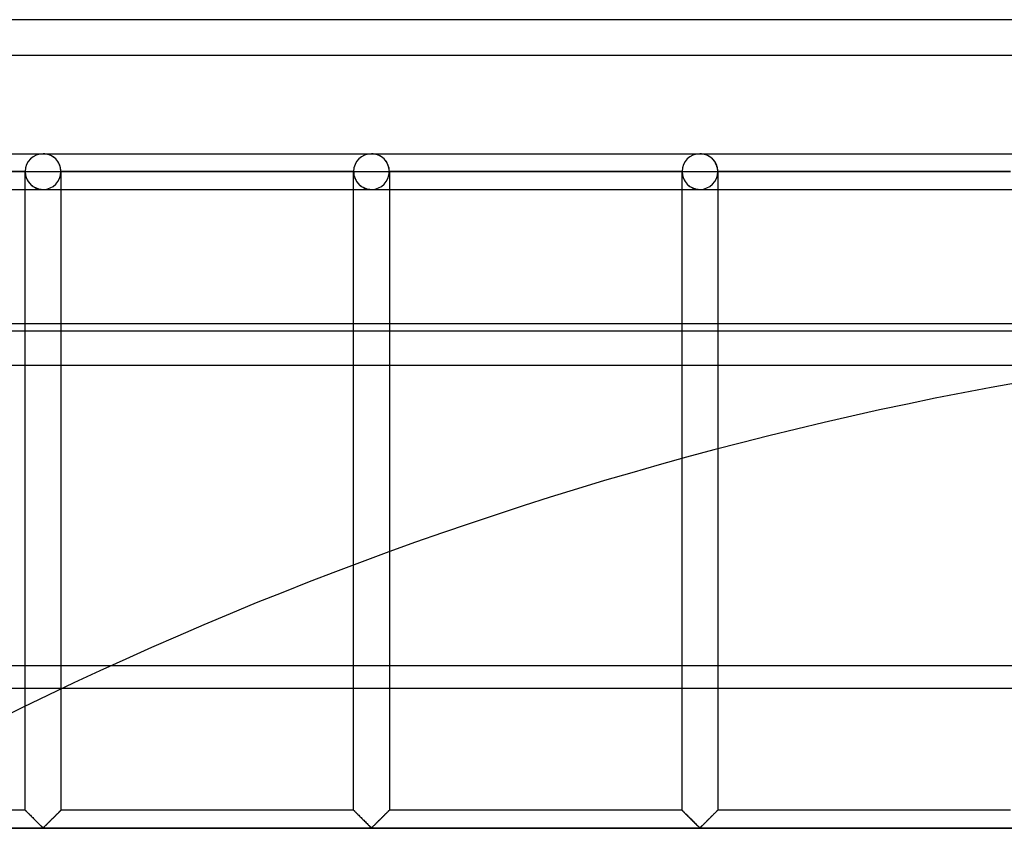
# Model space of a CAD drawing. Header units: millimetres. Extents: x -572 to 572, y -572 to 572.
# Tile 21 of 51: x -233 to -95, y 459 to 572. Entities that reach past the tile are written whole.
import ezdxf

# ---------------------------------------------------------------- set-up
doc = ezdxf.new("R2010")
doc.units = ezdxf.units.MM
doc.layers.add('MAIN-1', color=7, linetype='Continuous')
doc.layers.add('MAIN-2', color=7, linetype='Continuous')

msp = doc.modelspace()

# ---------------------------------------------------------------- linework, layer by layer
at = {"layer": 'MAIN-1'}
for p, q in [((572.5, 572.5), (-572.5, 572.5)), ((-530, 530), (530, 530)), ((527.5, 528.92), (-527.5, 528.92)), ((-527.5, 482.13), (527.5, 482.13))]:
    msp.add_line(p, q, dxfattribs=at)
at = {"layer": 'MAIN-2'}
for p, q in [((567.5, 567.5), (-567.5, 567.5)), ((-275.62, 553.75), (-229.69, 553.75)), ((-275.62, 553.75), (-229.69, 553.75)), ((-229.69, 553.75), (-183.75, 553.75)), ((-229.69, 553.75), (-183.75, 553.75)), ((-183.75, 553.75), (-137.81, 553.75)), ((-183.75, 553.75), (-137.81, 553.75)), ((-137.81, 553.75), (-91.88, 553.75)), ((-137.81, 553.75), (-91.88, 553.75)), ((-232.19, 551.25), (-273.13, 551.25)), ((-273.13, 551.25), (-232.19, 551.25)), ((-232.19, 551.25), (-273.13, 551.25)), ((-273.13, 551.25), (-232.19, 551.25)), ((-232.19, 551.25), (-232.19, 551.25)), ((-232.19, 461.88), (-232.19, 551.25)), ((-232.19, 551.25), (-232.19, 551.25)), ((-232.19, 551.25), (-232.19, 551.25)), ((-232.19, 551.25), (-229.69, 551.25)), ((-229.69, 551.25), (-227.19, 551.25)), ((-227.19, 551.25), (-227.19, 551.25)), ((-227.19, 551.25), (-227.19, 461.88)), ((-227.19, 551.25), (-227.19, 551.25)), ((-186.25, 551.25), (-227.19, 551.25)), ((-227.19, 551.25), (-186.25, 551.25)), ((-227.19, 551.25), (-227.19, 551.25)), ((-186.25, 551.25), (-227.19, 551.25)), ((-227.19, 551.25), (-186.25, 551.25)), ((-186.25, 551.25), (-186.25, 551.25)), ((-186.25, 461.88), (-186.25, 551.25)), ((-186.25, 551.25), (-186.25, 551.25)), ((-186.25, 551.25), (-186.25, 551.25)), ((-186.25, 551.25), (-183.75, 551.25)), ((-183.75, 551.25), (-181.25, 551.25)), ((-181.25, 551.25), (-181.25, 551.25)), ((-181.25, 551.25), (-181.25, 461.88)), ((-181.25, 551.25), (-181.25, 551.25)), ((-140.31, 551.25), (-181.25, 551.25)), ((-181.25, 551.25), (-140.31, 551.25)), ((-181.25, 551.25), (-181.25, 551.25)), ((-140.31, 551.25), (-181.25, 551.25)), ((-181.25, 551.25), (-140.31, 551.25)), ((-140.31, 551.25), (-140.31, 551.25)), ((-140.31, 461.88), (-140.31, 551.25)), ((-140.31, 551.25), (-140.31, 551.25)), ((-140.31, 551.25), (-140.31, 551.25)), ((-140.31, 551.25), (-137.81, 551.25)), ((-137.81, 551.25), (-135.31, 551.25)), ((-135.31, 551.25), (-135.31, 551.25)), ((-135.31, 551.25), (-135.31, 461.88)), ((-135.31, 551.25), (-135.31, 551.25)), ((-94.37, 551.25), (-135.31, 551.25)), ((-135.31, 551.25), (-94.37, 551.25)), ((-135.31, 551.25), (-135.31, 551.25)), ((-94.37, 551.25), (-135.31, 551.25)), ((-135.31, 551.25), (-94.37, 551.25)), ((-275.62, 548.75), (-229.69, 548.75)), ((-275.62, 548.75), (-229.69, 548.75)), ((-229.69, 548.75), (-183.75, 548.75)), ((-229.69, 548.75), (-183.75, 548.75)), ((-183.75, 548.75), (-137.81, 548.75)), ((-183.75, 548.75), (-137.81, 548.75)), ((-137.81, 548.75), (-91.88, 548.75)), ((-137.81, 548.75), (-91.88, 548.75)), ((-527.5, 524.17), (527.5, 524.17)), ((527.5, 478.92), (-527.5, 478.92)), ((-232.19, 461.88), (-273.13, 461.88)), ((-232.18, 461.87), (-232.19, 461.88)), ((-232.19, 461.88), (-232.18, 461.87)), ((-232.17, 461.86), (-232.18, 461.87)), ((-232.18, 461.87), (-232.16, 461.85)), ((-232.15, 461.83), (-232.17, 461.86)), ((-232.16, 461.85), (-232.12, 461.81)), ((-232.12, 461.8), (-232.15, 461.83)), ((-232.12, 461.81), (-232.08, 461.77)), ((-232.08, 461.76), (-232.12, 461.8)), ((-232.08, 461.77), (-232.02, 461.71)), ((-232.03, 461.72), (-232.08, 461.76)), ((-231.97, 461.66), (-232.03, 461.72)), ((-232.02, 461.71), (-231.95, 461.64)), ((-231.91, 461.6), (-231.97, 461.66)), ((-231.95, 461.64), (-231.87, 461.56)), ((-231.85, 461.53), (-231.91, 461.6)), ((-231.87, 461.56), (-231.78, 461.47)), ((-231.77, 461.46), (-231.85, 461.53)), ((-231.78, 461.47), (-231.68, 461.37)), ((-231.69, 461.38), (-231.77, 461.46)), ((-227.71, 461.35), (-227.66, 461.41)), ((-227.6, 461.46), (-227.68, 461.38)), ((-227.66, 461.41), (-227.6, 461.46)), ((-227.53, 461.53), (-227.6, 461.46)), ((-227.6, 461.46), (-227.55, 461.51)), ((-227.55, 461.51), (-227.5, 461.56)), ((-227.46, 461.6), (-227.53, 461.53)), ((-227.5, 461.56), (-227.45, 461.61)), ((-227.4, 461.66), (-227.46, 461.6)), ((-227.45, 461.61), (-227.41, 461.66)), ((-227.41, 461.66), (-227.37, 461.7)), ((-227.35, 461.72), (-227.4, 461.66)), ((-227.37, 461.7), (-227.33, 461.73)), ((-227.3, 461.76), (-227.35, 461.72)), ((-227.33, 461.73), (-227.3, 461.77)), ((-227.26, 461.8), (-227.3, 461.76)), ((-227.3, 461.77), (-227.27, 461.79)), ((-227.27, 461.79), (-227.25, 461.82)), ((-227.23, 461.83), (-227.26, 461.8)), ((-227.25, 461.82), (-227.22, 461.84)), ((-227.21, 461.86), (-227.23, 461.83)), ((-227.22, 461.84), (-227.21, 461.85)), ((-227.19, 461.87), (-227.21, 461.86)), ((-227.21, 461.85), (-227.2, 461.87)), ((-227.2, 461.87), (-227.19, 461.87)), ((-227.19, 461.88), (-227.19, 461.87)), ((-227.19, 461.87), (-227.19, 461.88)), ((-186.25, 461.88), (-227.19, 461.88)), ((-186.24, 461.87), (-186.25, 461.88)), ((-186.25, 461.88), (-186.24, 461.87)), ((-186.23, 461.86), (-186.24, 461.87)), ((-186.24, 461.87), (-186.22, 461.85)), ((-186.21, 461.83), (-186.23, 461.86)), ((-186.22, 461.85), (-186.19, 461.81)), ((-186.18, 461.8), (-186.21, 461.83)), ((-186.19, 461.81), (-186.14, 461.77)), ((-186.14, 461.76), (-186.18, 461.8)), ((-186.14, 461.77), (-186.08, 461.71)), ((-186.09, 461.72), (-186.14, 461.76)), ((-186.04, 461.66), (-186.09, 461.72)), ((-186.08, 461.71), (-186.01, 461.64)), ((-185.98, 461.6), (-186.04, 461.66)), ((-186.01, 461.64), (-185.93, 461.56)), ((-185.91, 461.53), (-185.98, 461.6)), ((-185.93, 461.56), (-185.84, 461.47)), ((-185.83, 461.46), (-185.91, 461.53)), ((-185.84, 461.47), (-185.74, 461.37)), ((-185.76, 461.38), (-185.83, 461.46)), ((-181.78, 461.35), (-181.72, 461.41)), ((-181.67, 461.46), (-181.74, 461.38)), ((-181.72, 461.41), (-181.66, 461.46)), ((-181.59, 461.53), (-181.67, 461.46)), ((-181.66, 461.46), (-181.61, 461.51)), ((-181.61, 461.51), (-181.56, 461.56)), ((-181.52, 461.6), (-181.59, 461.53)), ((-181.56, 461.56), (-181.51, 461.61)), ((-181.46, 461.66), (-181.52, 461.6)), ((-181.51, 461.61), (-181.47, 461.66)), ((-181.47, 461.66), (-181.43, 461.7)), ((-181.41, 461.72), (-181.46, 461.66)), ((-181.43, 461.7), (-181.39, 461.73)), ((-181.36, 461.76), (-181.41, 461.72)), ((-181.39, 461.73), (-181.36, 461.77)), ((-181.32, 461.8), (-181.36, 461.76)), ((-181.36, 461.77), (-181.33, 461.79)), ((-181.33, 461.79), (-181.31, 461.82)), ((-181.29, 461.83), (-181.32, 461.8)), ((-181.31, 461.82), (-181.29, 461.84)), ((-181.27, 461.86), (-181.29, 461.83)), ((-181.29, 461.84), (-181.27, 461.85)), ((-181.26, 461.87), (-181.27, 461.86)), ((-181.27, 461.85), (-181.26, 461.87)), ((-181.25, 461.88), (-181.26, 461.87)), ((-181.26, 461.87), (-181.25, 461.87)), ((-181.25, 461.87), (-181.25, 461.88)), ((-140.31, 461.88), (-181.25, 461.88)), ((-140.31, 461.87), (-140.31, 461.88)), ((-140.31, 461.88), (-140.3, 461.87)), ((-140.29, 461.86), (-140.31, 461.87)), ((-140.3, 461.87), (-140.28, 461.85)), ((-140.27, 461.83), (-140.29, 461.86)), ((-140.28, 461.85), (-140.25, 461.81)), ((-140.24, 461.8), (-140.27, 461.83)), ((-140.25, 461.81), (-140.2, 461.77)), ((-140.2, 461.76), (-140.24, 461.8)), ((-140.2, 461.77), (-140.14, 461.71)), ((-140.15, 461.72), (-140.2, 461.76)), ((-140.1, 461.66), (-140.15, 461.72)), ((-140.14, 461.71), (-140.07, 461.64)), ((-140.04, 461.6), (-140.1, 461.66)), ((-140.07, 461.64), (-139.99, 461.56)), ((-139.97, 461.53), (-140.04, 461.6)), ((-139.99, 461.56), (-139.9, 461.47)), ((-139.9, 461.46), (-139.97, 461.53)), ((-139.9, 461.47), (-139.81, 461.37)), ((-139.82, 461.38), (-139.9, 461.46)), ((-135.84, 461.35), (-135.78, 461.41)), ((-135.73, 461.46), (-135.81, 461.38)), ((-135.78, 461.41), (-135.73, 461.46)), ((-135.65, 461.53), (-135.73, 461.46)), ((-135.73, 461.46), (-135.67, 461.51)), ((-135.67, 461.51), (-135.62, 461.56)), ((-135.59, 461.6), (-135.65, 461.53)), ((-135.62, 461.56), (-135.58, 461.61)), ((-135.53, 461.66), (-135.59, 461.6)), ((-135.58, 461.61), (-135.53, 461.66)), ((-135.47, 461.72), (-135.53, 461.66)), ((-135.53, 461.66), (-135.49, 461.7)), ((-135.49, 461.7), (-135.46, 461.73)), ((-135.42, 461.76), (-135.47, 461.72)), ((-135.46, 461.73), (-135.42, 461.77)), ((-135.38, 461.8), (-135.42, 461.76)), ((-135.42, 461.77), (-135.39, 461.79)), ((-135.39, 461.79), (-135.37, 461.82)), ((-135.35, 461.83), (-135.38, 461.8)), ((-135.37, 461.82), (-135.35, 461.84)), ((-135.33, 461.86), (-135.35, 461.83)), ((-135.35, 461.84), (-135.33, 461.85)), ((-135.32, 461.87), (-135.33, 461.86)), ((-135.33, 461.85), (-135.32, 461.87)), ((-135.31, 461.88), (-135.32, 461.87)), ((-135.32, 461.87), (-135.31, 461.88)), ((-135.32, 461.87), (-135.32, 461.87)), ((-94.37, 461.88), (-135.31, 461.88)), ((-231.61, 461.3), (-231.69, 461.38)), ((-231.68, 461.37), (-231.58, 461.27)), ((-231.53, 461.22), (-231.61, 461.3)), ((-231.58, 461.27), (-231.47, 461.16)), ((-231.44, 461.13), (-231.53, 461.22)), ((-231.47, 461.16), (-231.37, 461.05)), ((-231.36, 461.04), (-231.44, 461.13)), ((-231.37, 461.05), (-231.25, 460.94)), ((-231.27, 460.95), (-231.36, 461.04)), ((-231.17, 460.86), (-231.27, 460.95)), ((-231.25, 460.94), (-231.14, 460.83)), ((-231.08, 460.77), (-231.17, 460.86)), ((-231.14, 460.83), (-231.02, 460.71)), ((-230.98, 460.67), (-231.08, 460.77)), ((-231.02, 460.71), (-230.9, 460.59)), ((-230.88, 460.57), (-230.98, 460.67)), ((-230.9, 460.59), (-230.78, 460.47)), ((-230.79, 460.48), (-230.88, 460.57)), ((-230.69, 460.38), (-230.79, 460.48)), ((-230.78, 460.47), (-230.66, 460.35)), ((-230.6, 460.29), (-230.69, 460.38)), ((-230.66, 460.35), (-230.54, 460.23)), ((-230.5, 460.19), (-230.6, 460.29)), ((-230.54, 460.23), (-230.42, 460.12)), ((-230.41, 460.1), (-230.5, 460.19)), ((-230.42, 460.12), (-230.31, 460)), ((-230.32, 460.01), (-230.41, 460.1)), ((-229.09, 459.97), (-229.03, 460.04)), ((-228.97, 460.1), (-229.06, 460.01)), ((-229.03, 460.04), (-228.96, 460.1)), ((-228.87, 460.19), (-228.97, 460.1)), ((-228.96, 460.1), (-228.9, 460.17)), ((-228.9, 460.17), (-228.83, 460.24)), ((-228.78, 460.29), (-228.87, 460.19)), ((-228.83, 460.24), (-228.76, 460.3)), ((-228.68, 460.38), (-228.78, 460.29)), ((-228.76, 460.3), (-228.69, 460.37)), ((-228.69, 460.37), (-228.62, 460.44)), ((-228.59, 460.48), (-228.68, 460.38)), ((-228.62, 460.44), (-228.56, 460.51)), ((-228.49, 460.57), (-228.59, 460.48)), ((-228.56, 460.51), (-228.49, 460.58)), ((-228.39, 460.67), (-228.49, 460.57)), ((-228.49, 460.58), (-228.42, 460.65)), ((-228.42, 460.65), (-228.35, 460.72)), ((-228.3, 460.77), (-228.39, 460.67)), ((-228.35, 460.72), (-228.28, 460.78)), ((-228.2, 460.86), (-228.3, 460.77)), ((-228.28, 460.78), (-228.21, 460.85)), ((-228.21, 460.85), (-228.15, 460.92)), ((-228.11, 460.95), (-228.2, 460.86)), ((-228.15, 460.92), (-228.08, 460.98)), ((-228.02, 461.04), (-228.11, 460.95)), ((-228.08, 460.98), (-228.02, 461.05)), ((-227.93, 461.13), (-228.02, 461.04)), ((-228.02, 461.05), (-227.95, 461.11)), ((-227.95, 461.11), (-227.89, 461.17)), ((-227.85, 461.22), (-227.93, 461.13)), ((-227.89, 461.17), (-227.83, 461.23)), ((-227.76, 461.3), (-227.85, 461.22)), ((-227.83, 461.23), (-227.77, 461.29)), ((-227.77, 461.29), (-227.71, 461.35)), ((-227.68, 461.38), (-227.76, 461.3)), ((-185.68, 461.3), (-185.76, 461.38)), ((-185.74, 461.37), (-185.64, 461.27)), ((-185.59, 461.22), (-185.68, 461.3)), ((-185.64, 461.27), (-185.54, 461.16)), ((-185.51, 461.13), (-185.59, 461.22)), ((-185.54, 461.16), (-185.43, 461.05)), ((-185.42, 461.04), (-185.51, 461.13)), ((-185.43, 461.05), (-185.32, 460.94)), ((-185.33, 460.95), (-185.42, 461.04)), ((-185.23, 460.86), (-185.33, 460.95)), ((-185.32, 460.94), (-185.2, 460.83)), ((-185.14, 460.77), (-185.23, 460.86)), ((-185.2, 460.83), (-185.08, 460.71)), ((-185.04, 460.67), (-185.14, 460.77)), ((-185.08, 460.71), (-184.96, 460.59)), ((-184.95, 460.57), (-185.04, 460.67)), ((-184.96, 460.59), (-184.84, 460.47)), ((-184.85, 460.48), (-184.95, 460.57)), ((-184.75, 460.38), (-184.85, 460.48)), ((-184.84, 460.47), (-184.72, 460.35)), ((-184.66, 460.29), (-184.75, 460.38)), ((-184.72, 460.35), (-184.6, 460.23)), ((-184.56, 460.19), (-184.66, 460.29)), ((-184.6, 460.23), (-184.49, 460.12)), ((-184.47, 460.1), (-184.56, 460.19)), ((-184.49, 460.12), (-184.37, 460)), ((-184.38, 460.01), (-184.47, 460.1)), ((-183.16, 459.97), (-183.09, 460.04)), ((-183.03, 460.1), (-183.12, 460.01)), ((-183.09, 460.04), (-183.02, 460.1)), ((-182.94, 460.19), (-183.03, 460.1)), ((-183.02, 460.1), (-182.96, 460.17)), ((-182.96, 460.17), (-182.89, 460.24)), ((-182.84, 460.29), (-182.94, 460.19)), ((-182.89, 460.24), (-182.82, 460.3)), ((-182.75, 460.38), (-182.84, 460.29)), ((-182.82, 460.3), (-182.76, 460.37)), ((-182.76, 460.37), (-182.69, 460.44)), ((-182.65, 460.48), (-182.75, 460.38)), ((-182.69, 460.44), (-182.62, 460.51)), ((-182.55, 460.57), (-182.65, 460.48)), ((-182.62, 460.51), (-182.55, 460.58)), ((-182.46, 460.67), (-182.55, 460.57)), ((-182.55, 460.58), (-182.48, 460.65)), ((-182.48, 460.65), (-182.41, 460.72)), ((-182.36, 460.77), (-182.46, 460.67)), ((-182.41, 460.72), (-182.34, 460.78)), ((-182.27, 460.86), (-182.36, 460.77)), ((-182.34, 460.78), (-182.28, 460.85)), ((-182.28, 460.85), (-182.21, 460.92)), ((-182.17, 460.95), (-182.27, 460.86)), ((-182.21, 460.92), (-182.14, 460.98)), ((-182.08, 461.04), (-182.17, 460.95)), ((-182.14, 460.98), (-182.08, 461.05)), ((-181.99, 461.13), (-182.08, 461.04)), ((-182.08, 461.05), (-182.02, 461.11)), ((-182.02, 461.11), (-181.95, 461.17)), ((-181.91, 461.22), (-181.99, 461.13)), ((-181.95, 461.17), (-181.89, 461.23)), ((-181.82, 461.3), (-181.91, 461.22)), ((-181.89, 461.23), (-181.83, 461.29)), ((-181.83, 461.29), (-181.78, 461.35)), ((-181.74, 461.38), (-181.82, 461.3)), ((-139.74, 461.3), (-139.82, 461.38)), ((-139.81, 461.37), (-139.7, 461.27)), ((-139.65, 461.22), (-139.74, 461.3)), ((-139.7, 461.27), (-139.6, 461.16)), ((-139.57, 461.13), (-139.65, 461.22)), ((-139.6, 461.16), (-139.49, 461.05)), ((-139.48, 461.04), (-139.57, 461.13)), ((-139.49, 461.05), (-139.38, 460.94)), ((-139.39, 460.95), (-139.48, 461.04)), ((-139.3, 460.86), (-139.39, 460.95)), ((-139.38, 460.94), (-139.26, 460.83)), ((-139.2, 460.77), (-139.3, 460.86)), ((-139.26, 460.83), (-139.14, 460.71)), ((-139.11, 460.67), (-139.2, 460.77)), ((-139.14, 460.71), (-139.02, 460.59)), ((-139.01, 460.57), (-139.11, 460.67)), ((-139.02, 460.59), (-138.9, 460.47)), ((-138.91, 460.48), (-139.01, 460.57)), ((-138.82, 460.38), (-138.91, 460.48)), ((-138.9, 460.47), (-138.78, 460.35)), ((-138.72, 460.29), (-138.82, 460.38)), ((-138.78, 460.35), (-138.67, 460.23)), ((-138.63, 460.19), (-138.72, 460.29)), ((-138.67, 460.23), (-138.55, 460.12)), ((-138.53, 460.1), (-138.63, 460.19)), ((-138.55, 460.12), (-138.44, 460)), ((-138.44, 460.01), (-138.53, 460.1)), ((-137.22, 459.97), (-137.15, 460.04)), ((-137.09, 460.1), (-137.18, 460.01)), ((-137.15, 460.04), (-137.09, 460.1)), ((-137, 460.19), (-137.09, 460.1)), ((-137.09, 460.1), (-137.02, 460.17)), ((-137.02, 460.17), (-136.95, 460.24)), ((-136.9, 460.29), (-137, 460.19)), ((-136.95, 460.24), (-136.89, 460.3)), ((-136.81, 460.38), (-136.9, 460.29)), ((-136.89, 460.3), (-136.82, 460.37)), ((-136.82, 460.37), (-136.75, 460.44)), ((-136.71, 460.48), (-136.81, 460.38)), ((-136.75, 460.44), (-136.68, 460.51)), ((-136.62, 460.57), (-136.71, 460.48)), ((-136.68, 460.51), (-136.61, 460.58)), ((-136.52, 460.67), (-136.62, 460.57)), ((-136.61, 460.58), (-136.54, 460.65)), ((-136.54, 460.65), (-136.47, 460.72)), ((-136.42, 460.77), (-136.52, 460.67)), ((-136.47, 460.72), (-136.41, 460.78)), ((-136.33, 460.86), (-136.42, 460.77)), ((-136.41, 460.78), (-136.34, 460.85)), ((-136.34, 460.85), (-136.27, 460.92)), ((-136.23, 460.95), (-136.33, 460.86)), ((-136.27, 460.92), (-136.21, 460.98)), ((-136.14, 461.04), (-136.23, 460.95)), ((-136.21, 460.98), (-136.14, 461.05)), ((-136.06, 461.13), (-136.14, 461.04)), ((-136.14, 461.05), (-136.08, 461.11)), ((-136.08, 461.11), (-136.02, 461.17)), ((-135.97, 461.22), (-136.06, 461.13)), ((-136.02, 461.17), (-135.96, 461.23)), ((-135.89, 461.3), (-135.97, 461.22)), ((-135.96, 461.23), (-135.9, 461.29)), ((-135.9, 461.29), (-135.84, 461.35)), ((-135.81, 461.38), (-135.89, 461.3)), ((-551.25, 459.38), (551.25, 459.38)), ((548.75, 459.38), (-548.75, 459.38)), ((-230.23, 459.92), (-230.32, 460.01)), ((-230.31, 460), (-230.2, 459.89)), ((-230.14, 459.83), (-230.23, 459.92)), ((-230.2, 459.89), (-230.09, 459.79)), ((-230.05, 459.75), (-230.14, 459.83)), ((-230.09, 459.79), (-229.99, 459.69)), ((-229.97, 459.67), (-230.05, 459.75)), ((-229.99, 459.69), (-229.89, 459.59)), ((-229.9, 459.59), (-229.97, 459.67)), ((-229.82, 459.53), (-229.9, 459.59)), ((-229.89, 459.59), (-229.8, 459.51)), ((-229.74, 459.46), (-229.82, 459.53)), ((-229.8, 459.51), (-229.69, 459.45)), ((-229.63, 459.46), (-229.74, 459.46)), ((-229.69, 459.45), (-229.61, 459.48)), ((-229.55, 459.53), (-229.63, 459.46)), ((-229.61, 459.48), (-229.56, 459.52)), ((-229.56, 459.52), (-229.51, 459.57)), ((-229.48, 459.59), (-229.55, 459.53)), ((-229.51, 459.57), (-229.45, 459.62)), ((-229.4, 459.67), (-229.48, 459.59)), ((-229.45, 459.62), (-229.4, 459.67)), ((-229.32, 459.75), (-229.4, 459.67)), ((-229.4, 459.67), (-229.34, 459.73)), ((-229.34, 459.73), (-229.28, 459.79)), ((-229.24, 459.83), (-229.32, 459.75)), ((-229.28, 459.79), (-229.22, 459.85)), ((-229.15, 459.92), (-229.24, 459.83)), ((-229.22, 459.85), (-229.16, 459.91)), ((-229.16, 459.91), (-229.09, 459.97)), ((-229.06, 460.01), (-229.15, 459.92)), ((-184.29, 459.92), (-184.38, 460.01)), ((-184.37, 460), (-184.26, 459.89)), ((-184.2, 459.83), (-184.29, 459.92)), ((-184.26, 459.89), (-184.15, 459.79)), ((-184.12, 459.75), (-184.2, 459.83)), ((-184.15, 459.79), (-184.05, 459.69)), ((-184.04, 459.67), (-184.12, 459.75)), ((-184.05, 459.69), (-183.96, 459.59)), ((-183.96, 459.59), (-184.04, 459.67)), ((-183.88, 459.53), (-183.96, 459.59)), ((-183.96, 459.59), (-183.86, 459.51)), ((-183.81, 459.46), (-183.88, 459.53)), ((-183.86, 459.51), (-183.75, 459.45)), ((-183.69, 459.46), (-183.81, 459.46)), ((-183.75, 459.45), (-183.68, 459.48)), ((-183.62, 459.53), (-183.69, 459.46)), ((-183.68, 459.48), (-183.62, 459.52)), ((-183.54, 459.59), (-183.62, 459.53)), ((-183.62, 459.52), (-183.57, 459.57)), ((-183.57, 459.57), (-183.52, 459.62)), ((-183.46, 459.67), (-183.54, 459.59)), ((-183.52, 459.62), (-183.46, 459.67)), ((-183.38, 459.75), (-183.46, 459.67)), ((-183.46, 459.67), (-183.4, 459.73)), ((-183.4, 459.73), (-183.34, 459.79)), ((-183.3, 459.83), (-183.38, 459.75)), ((-183.34, 459.79), (-183.28, 459.85)), ((-183.21, 459.92), (-183.3, 459.83)), ((-183.28, 459.85), (-183.22, 459.91)), ((-183.22, 459.91), (-183.16, 459.97)), ((-183.12, 460.01), (-183.21, 459.92)), ((-138.35, 459.92), (-138.44, 460.01)), ((-138.44, 460), (-138.32, 459.89)), ((-138.26, 459.83), (-138.35, 459.92)), ((-138.32, 459.89), (-138.22, 459.79)), ((-138.18, 459.75), (-138.26, 459.83)), ((-138.22, 459.79), (-138.12, 459.69)), ((-138.1, 459.67), (-138.18, 459.75)), ((-138.12, 459.69), (-138.02, 459.59)), ((-138.02, 459.59), (-138.1, 459.67)), ((-137.95, 459.53), (-138.02, 459.59)), ((-138.02, 459.59), (-137.93, 459.51)), ((-137.87, 459.46), (-137.95, 459.53)), ((-137.93, 459.51), (-137.81, 459.45)), ((-137.76, 459.46), (-137.87, 459.46)), ((-137.81, 459.45), (-137.74, 459.48)), ((-137.68, 459.53), (-137.76, 459.46)), ((-137.74, 459.48), (-137.68, 459.52)), ((-137.6, 459.59), (-137.68, 459.53)), ((-137.68, 459.52), (-137.63, 459.57)), ((-137.63, 459.57), (-137.58, 459.62)), ((-137.53, 459.67), (-137.6, 459.59)), ((-137.58, 459.62), (-137.52, 459.67)), ((-137.45, 459.75), (-137.53, 459.67)), ((-137.52, 459.67), (-137.46, 459.73)), ((-137.46, 459.73), (-137.41, 459.79)), ((-137.36, 459.83), (-137.45, 459.75)), ((-137.41, 459.79), (-137.34, 459.85)), ((-137.27, 459.92), (-137.36, 459.83)), ((-137.34, 459.85), (-137.28, 459.91)), ((-137.28, 459.91), (-137.22, 459.97)), ((-137.18, 460.01), (-137.27, 459.92))]:
    msp.add_line(p, q, dxfattribs=at)
for centre, radius, start, end in [((-229.69, 551.25), 2.5, 0, 180), ((-183.75, 551.25), 2.5, 0, 180), ((-137.81, 551.25), 2.5, 0, 180), ((-229.69, 551.25), 2.5, 180, 0), ((-183.75, 551.25), 2.5, 180, 0), ((-137.81, 551.25), 2.5, 180, 0), ((0, 0), 530, 93.6537, 121.2037)]:
    msp.add_arc(centre, radius, start, end, dxfattribs=at)
for centre, major_axis, start_param, end_param in [((-229.69, 551.25), (0, 2.5), 0, 1.570796), ((-229.69, 551.25), (0, -2.5), 1.570796, 3.141593), ((-183.75, 551.25), (0, 2.5), 0, 1.570796), ((-183.75, 551.25), (0, -2.5), 1.570796, 3.141593), ((-137.81, 551.25), (0, 2.5), 0, 1.570796), ((-137.81, 551.25), (0, -2.5), 1.570796, 3.141593), ((-229.69, 551.25), (0, 2.5), 1.570796, 3.141593), ((-229.69, 551.25), (0, -2.5), 0, 1.570796), ((-183.75, 551.25), (0, 2.5), 1.570796, 3.141593), ((-183.75, 551.25), (0, -2.5), 0, 1.570796), ((-137.81, 551.25), (0, 2.5), 1.570796, 3.141593), ((-137.81, 551.25), (0, -2.5), 0, 1.570796)]:
    msp.add_ellipse(centre, major_axis=major_axis, ratio=1, start_param=start_param, end_param=end_param, dxfattribs=at)

doc.saveas('drawing.dxf')
